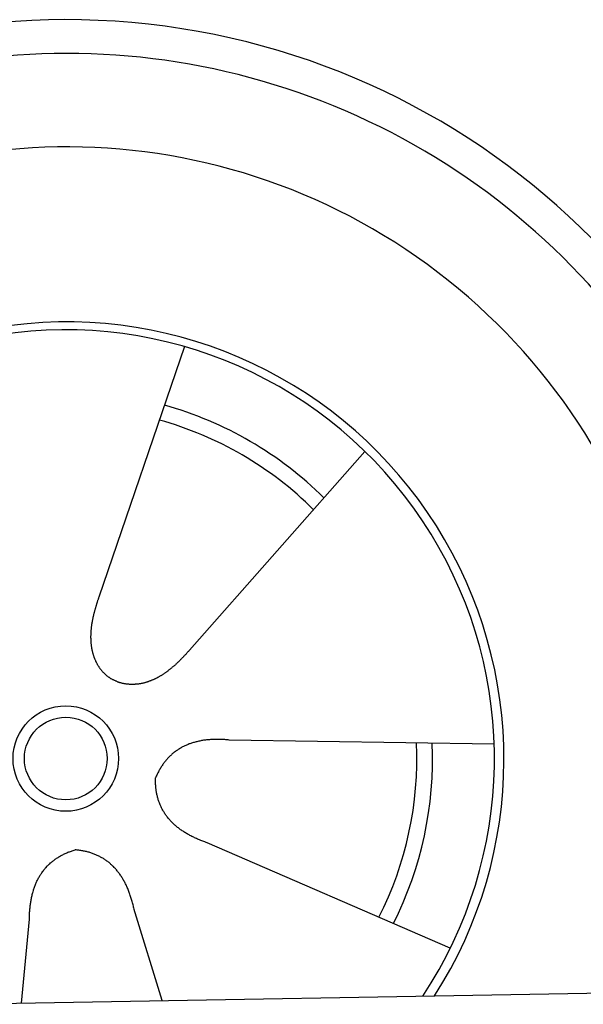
# Model space of a CAD drawing. Extents: x 1073 to 6773, y 6241 to 11366.
# Tile 53 of 58: x 4734 to 5056, y 10034 to 10596. Entities that reach past the tile are written whole.
import ezdxf

# ---------------------------------------------------------------- set-up
doc = ezdxf.new("R2010")
doc.units = 0
doc.layers.get('0').update_dxf_attribs({"linetype": 'CONTINUOUS'})
doc.layers.add('CAR', color=10, linetype='CONTINUOUS')

msp = doc.modelspace()

# ---------------------------------------------------------------- linework, layer by layer
msp.add_line((4651.05, 10033.01), (6015.84, 10056.83))
at = {"layer": 'CAR'}
for p, q in [((4828.47, 10409.61), (4779.49, 10266.34)), ((4931.64, 10349.64), (4831.38, 10236.17)), ((5005.5, 10182.43), (4854.1, 10184.74)), ((4980.34, 10065.77), (4841.45, 10126.06)), ((4815.78, 10035.89), (4799.55, 10088.56)), ((4735.25, 10034.48), (4739.84, 10082.46))]:
    msp.add_line(p, q, dxfattribs=at)
for points in [[(4779.49, 10266.3, 0), (4779.38, 10266, 0), (4779.27, 10265.7, 0), (4779.16, 10265.4, 0), (4779.06, 10265.1, 0), (4778.95, 10264.7, 0), (4778.84, 10264.4, 0), (4778.74, 10264.1, 0), (4778.63, 10263.8, 0), (4778.53, 10263.4, 0), (4778.42, 10263.1, 0), (4778.32, 10262.8, 0), (4778.22, 10262.5, 0), (4778.12, 10262.2, 0), (4778.02, 10261.8, 0), (4777.92, 10261.5, 0), (4777.82, 10261.2, 0), (4777.72, 10260.8, 0), (4777.62, 10260.5, 0), (4777.53, 10260.2, 0), (4777.43, 10259.9, 0), (4777.34, 10259.5, 0), (4777.25, 10259.2, 0), (4777.16, 10258.9, 0), (4777.07, 10258.5, 0), (4776.98, 10258.2, 0), (4776.89, 10257.9, 0), (4776.8, 10257.5, 0), (4776.72, 10257.2, 0), (4776.64, 10256.9, 0), (4776.56, 10256.5, 0), (4776.48, 10256.2, 0), (4776.4, 10255.9, 0), (4776.32, 10255.5, 0), (4776.24, 10255.2, 0), (4776.17, 10254.9, 0), (4776.1, 10254.5, 0), (4776.03, 10254.2, 0), (4775.96, 10253.9, 0), (4775.89, 10253.5, 0), (4775.83, 10253.2, 0), (4775.76, 10252.9, 0), (4775.7, 10252.5, 0), (4775.64, 10252.2, 0), (4775.59, 10251.9, 0), (4775.53, 10251.5, 0), (4775.48, 10251.2, 0), (4775.43, 10250.9, 0), (4775.38, 10250.5, 0), (4775.33, 10250.2, 0), (4775.28, 10249.9, 0), (4775.24, 10249.5, 0), (4775.2, 10249.2, 0), (4775.16, 10248.9, 0), (4775.12, 10248.5, 0), (4775.09, 10248.2, 0), (4775.06, 10247.9, 0), (4775.03, 10247.5, 0), (4775, 10247.2, 0), (4774.98, 10246.9, 0), (4774.95, 10246.5, 0), (4774.93, 10246.2, 0), (4774.92, 10245.9, 0), (4774.9, 10245.5, 0), (4774.89, 10245.2, 0), (4774.88, 10244.9, 0), (4774.87, 10244.5, 0), (4774.86, 10244.2, 0), (4774.86, 10243.9, 0), (4774.86, 10243.5, 0), (4774.86, 10243.2, 0), (4774.87, 10242.9, 0), (4774.88, 10242.6, 0), (4774.89, 10242.2, 0), (4774.9, 10241.9, 0), (4774.91, 10241.6, 0), (4774.93, 10241.3, 0), (4774.95, 10240.9, 0), (4774.98, 10240.6, 0), (4775, 10240.3, 0), (4775.03, 10240, 0), (4775.07, 10239.6, 0), (4775.1, 10239.3, 0), (4775.14, 10239, 0), (4775.18, 10238.7, 0), (4775.22, 10238.4, 0), (4775.27, 10238, 0), (4775.32, 10237.7, 0), (4775.37, 10237.4, 0), (4775.43, 10237.1, 0), (4775.48, 10236.8, 0), (4775.54, 10236.5, 0), (4775.61, 10236.2, 0), (4775.68, 10235.9, 0), (4775.75, 10235.5, 0), (4775.82, 10235.2, 0), (4775.89, 10234.9, 0), (4775.97, 10234.6, 0), (4776.06, 10234.3, 0), (4776.14, 10234, 0), (4776.23, 10233.7, 0), (4776.32, 10233.4, 0), (4776.42, 10233.1, 0), (4776.51, 10232.8, 0), (4776.61, 10232.5, 0), (4776.72, 10232.2, 0), (4776.82, 10231.9, 0), (4776.93, 10231.7, 0), (4777.05, 10231.4, 0), (4777.16, 10231.1, 0), (4777.28, 10230.8, 0), (4777.4, 10230.5, 0), (4777.53, 10230.2, 0), (4777.66, 10229.9, 0), (4777.79, 10229.7, 0), (4777.92, 10229.4, 0), (4778.06, 10229.1, 0), (4778.2, 10228.8, 0), (4778.35, 10228.6, 0), (4778.5, 10228.3, 0), (4778.65, 10228, 0), (4778.8, 10227.8, 0), (4778.96, 10227.5, 0), (4779.12, 10227.2, 0), (4779.28, 10227, 0), (4779.45, 10226.7, 0), (4779.62, 10226.5, 0), (4779.79, 10226.2, 0), (4779.97, 10226, 0), (4780.15, 10225.7, 0), (4780.33, 10225.5, 0), (4780.52, 10225.2, 0), (4780.71, 10225, 0), (4780.9, 10224.8, 0), (4781.09, 10224.5, 0), (4781.29, 10224.3, 0), (4781.5, 10224.1, 0), (4781.7, 10223.8, 0), (4781.91, 10223.6, 0), (4782.12, 10223.4, 0), (4782.33, 10223.2, 0), (4782.55, 10222.9, 0), (4782.77, 10222.7, 0), (4783, 10222.5, 0), (4783.22, 10222.3, 0), (4783.45, 10222.1, 0), (4783.69, 10221.9, 0), (4783.92, 10221.7, 0), (4784.16, 10221.5, 0), (4784.41, 10221.3, 0), (4784.65, 10221.1, 0), (4784.9, 10220.9, 0), (4785.15, 10220.7, 0), (4785.41, 10220.6, 0), (4785.67, 10220.4, 0), (4785.93, 10220.2, 0), (4786.19, 10220, 0), (4786.46, 10219.9, 0), (4786.73, 10219.7, 0), (4787, 10219.5, 0)], [(4831.38, 10236.2, 0), (4831.16, 10235.9, 0), (4830.93, 10235.7, 0), (4830.71, 10235.4, 0), (4830.48, 10235.2, 0), (4830.26, 10234.9, 0), (4830.03, 10234.7, 0), (4829.8, 10234.4, 0), (4829.58, 10234.2, 0), (4829.35, 10233.9, 0), (4829.12, 10233.7, 0), (4828.89, 10233.4, 0), (4828.65, 10233.2, 0), (4828.42, 10232.9, 0), (4828.19, 10232.7, 0), (4827.95, 10232.4, 0), (4827.72, 10232.2, 0), (4827.48, 10231.9, 0), (4827.24, 10231.7, 0), (4827.01, 10231.4, 0), (4826.77, 10231.2, 0), (4826.53, 10230.9, 0), (4826.29, 10230.7, 0), (4826.04, 10230.4, 0), (4825.8, 10230.2, 0), (4825.56, 10230, 0), (4825.31, 10229.7, 0), (4825.07, 10229.5, 0), (4824.82, 10229.3, 0), (4824.57, 10229, 0), (4824.32, 10228.8, 0), (4824.07, 10228.5, 0), (4823.82, 10228.3, 0), (4823.57, 10228.1, 0), (4823.32, 10227.8, 0), (4823.07, 10227.6, 0), (4822.81, 10227.4, 0), (4822.56, 10227.2, 0), (4822.3, 10226.9, 0), (4822.04, 10226.7, 0), (4821.78, 10226.5, 0), (4821.52, 10226.3, 0), (4821.26, 10226.1, 0), (4821, 10225.8, 0), (4820.74, 10225.6, 0), (4820.47, 10225.4, 0), (4820.21, 10225.2, 0), (4819.94, 10225, 0), (4819.68, 10224.8, 0), (4819.41, 10224.6, 0), (4819.14, 10224.4, 0), (4818.87, 10224.2, 0), (4818.6, 10224, 0), (4818.33, 10223.8, 0), (4818.06, 10223.6, 0), (4817.78, 10223.4, 0), (4817.51, 10223.2, 0), (4817.23, 10223, 0), (4816.96, 10222.8, 0), (4816.68, 10222.6, 0), (4816.4, 10222.4, 0), (4816.12, 10222.2, 0), (4815.84, 10222.1, 0), (4815.56, 10221.9, 0), (4815.28, 10221.7, 0), (4815, 10221.5, 0), (4814.72, 10221.4, 0), (4814.43, 10221.2, 0), (4814.15, 10221, 0), (4813.86, 10220.9, 0), (4813.57, 10220.7, 0), (4813.29, 10220.5, 0), (4813, 10220.4, 0), (4812.71, 10220.2, 0), (4812.42, 10220.1, 0), (4812.13, 10219.9, 0), (4811.84, 10219.8, 0), (4811.54, 10219.7, 0), (4811.25, 10219.5, 0), (4810.96, 10219.4, 0), (4810.66, 10219.2, 0), (4810.37, 10219.1, 0), (4810.07, 10219, 0), (4809.78, 10218.9, 0), (4809.48, 10218.7, 0), (4809.18, 10218.6, 0), (4808.88, 10218.5, 0), (4808.58, 10218.4, 0), (4808.28, 10218.3, 0), (4807.98, 10218.2, 0), (4807.68, 10218.1, 0), (4807.38, 10218, 0), (4807.08, 10217.9, 0), (4806.78, 10217.8, 0), (4806.48, 10217.7, 0), (4806.17, 10217.6, 0), (4805.87, 10217.5, 0), (4805.57, 10217.4, 0), (4805.26, 10217.3, 0), (4804.96, 10217.3, 0), (4804.65, 10217.2, 0), (4804.35, 10217.1, 0), (4804.04, 10217.1, 0), (4803.74, 10217, 0), (4803.43, 10216.9, 0), (4803.12, 10216.9, 0), (4802.82, 10216.8, 0), (4802.51, 10216.8, 0), (4802.2, 10216.7, 0), (4801.9, 10216.7, 0), (4801.59, 10216.7, 0), (4801.28, 10216.6, 0), (4800.97, 10216.6, 0), (4800.67, 10216.6, 0), (4800.36, 10216.6, 0), (4800.05, 10216.5, 0), (4799.74, 10216.5, 0), (4799.44, 10216.5, 0), (4799.13, 10216.5, 0), (4798.82, 10216.5, 0), (4798.52, 10216.5, 0), (4798.21, 10216.5, 0), (4797.9, 10216.5, 0), (4797.6, 10216.5, 0), (4797.29, 10216.5, 0), (4796.98, 10216.5, 0), (4796.68, 10216.6, 0), (4796.37, 10216.6, 0), (4796.07, 10216.6, 0), (4795.76, 10216.6, 0), (4795.46, 10216.7, 0), (4795.16, 10216.7, 0), (4794.86, 10216.8, 0), (4794.55, 10216.8, 0), (4794.25, 10216.9, 0), (4793.95, 10216.9, 0), (4793.65, 10217, 0), (4793.35, 10217.1, 0), (4793.05, 10217.1, 0), (4792.75, 10217.2, 0), (4792.46, 10217.3, 0), (4792.16, 10217.4, 0), (4791.86, 10217.4, 0), (4791.57, 10217.5, 0), (4791.27, 10217.6, 0), (4790.98, 10217.7, 0), (4790.69, 10217.8, 0), (4790.4, 10217.9, 0), (4790.11, 10218, 0), (4789.82, 10218.2, 0), (4789.53, 10218.3, 0), (4789.24, 10218.4, 0), (4788.96, 10218.5, 0), (4788.68, 10218.7, 0), (4788.39, 10218.8, 0), (4788.11, 10218.9, 0), (4787.83, 10219.1, 0), (4787.55, 10219.2, 0), (4787.28, 10219.4, 0), (4787, 10219.5, 0)], [(4854.1, 10184.7, 0), (4853.43, 10184.8, 0), (4852.77, 10184.9, 0), (4852.11, 10184.9, 0), (4851.46, 10185, 0), (4850.81, 10185, 0), (4850.17, 10185, 0), (4849.53, 10185.1, 0), (4848.89, 10185.1, 0), (4848.26, 10185.1, 0), (4847.64, 10185.1, 0), (4847.02, 10185.1, 0), (4846.4, 10185.1, 0), (4845.79, 10185.1, 0), (4845.19, 10185.1, 0), (4844.59, 10185, 0), (4843.99, 10185, 0), (4843.4, 10185, 0), (4842.81, 10184.9, 0), (4842.23, 10184.9, 0), (4841.66, 10184.8, 0), (4841.08, 10184.8, 0), (4840.52, 10184.7, 0), (4839.95, 10184.6, 0), (4839.39, 10184.6, 0), (4838.84, 10184.5, 0), (4838.29, 10184.4, 0), (4837.75, 10184.3, 0), (4837.21, 10184.2, 0), (4836.68, 10184.1, 0), (4836.15, 10184, 0), (4835.62, 10183.8, 0), (4835.1, 10183.7, 0), (4834.59, 10183.6, 0), (4834.08, 10183.4, 0), (4833.57, 10183.3, 0), (4833.07, 10183.1, 0), (4832.57, 10183, 0), (4832.08, 10182.8, 0), (4831.59, 10182.6, 0), (4831.11, 10182.5, 0), (4830.64, 10182.3, 0), (4830.16, 10182.1, 0), (4829.7, 10181.9, 0), (4829.23, 10181.7, 0), (4828.77, 10181.5, 0), (4828.32, 10181.3, 0), (4827.87, 10181, 0), (4827.43, 10180.8, 0), (4826.99, 10180.6, 0), (4826.55, 10180.3, 0), (4826.12, 10180.1, 0), (4825.7, 10179.8, 0), (4825.28, 10179.6, 0), (4824.86, 10179.3, 0), (4824.45, 10179, 0), (4824.05, 10178.8, 0), (4823.65, 10178.5, 0), (4823.25, 10178.2, 0), (4822.86, 10177.9, 0), (4822.47, 10177.6, 0), (4822.09, 10177.3, 0), (4821.71, 10177, 0), (4821.34, 10176.7, 0), (4820.97, 10176.3, 0), (4820.61, 10176, 0), (4820.25, 10175.7, 0), (4819.89, 10175.3, 0), (4819.55, 10175, 0), (4819.2, 10174.6, 0), (4818.86, 10174.2, 0), (4818.53, 10173.9, 0), (4818.2, 10173.5, 0), (4817.87, 10173.1, 0), (4817.55, 10172.7, 0), (4817.24, 10172.3, 0), (4816.92, 10171.9, 0), (4816.62, 10171.5, 0), (4816.32, 10171.1, 0), (4816.02, 10170.7, 0), (4815.73, 10170.3, 0), (4815.44, 10169.8, 0), (4815.16, 10169.4, 0), (4814.88, 10168.9, 0), (4814.61, 10168.5, 0), (4814.34, 10168, 0), (4814.08, 10167.6, 0), (4813.82, 10167.1, 0), (4813.56, 10166.6, 0), (4813.31, 10166.1, 0), (4813.07, 10165.7, 0), (4812.83, 10165.2, 0), (4812.59, 10164.7, 0), (4812.36, 10164.2, 0), (4812.14, 10163.6, 0), (4811.92, 10163.1, 0)], [(4841.45, 10126.1, 0), (4840.81, 10126.3, 0), (4840.18, 10126.5, 0), (4839.56, 10126.7, 0), (4838.95, 10127, 0), (4838.34, 10127.2, 0), (4837.74, 10127.4, 0), (4837.15, 10127.7, 0), (4836.57, 10127.9, 0), (4835.99, 10128.1, 0), (4835.41, 10128.4, 0), (4834.85, 10128.7, 0), (4834.29, 10128.9, 0), (4833.74, 10129.2, 0), (4833.19, 10129.4, 0), (4832.66, 10129.7, 0), (4832.12, 10130, 0), (4831.6, 10130.3, 0), (4831.08, 10130.5, 0), (4830.57, 10130.8, 0), (4830.07, 10131.1, 0), (4829.57, 10131.4, 0), (4829.08, 10131.7, 0), (4828.6, 10132, 0), (4828.12, 10132.3, 0), (4827.65, 10132.6, 0), (4827.19, 10132.9, 0), (4826.74, 10133.2, 0), (4826.29, 10133.5, 0), (4825.85, 10133.9, 0), (4825.41, 10134.2, 0), (4824.99, 10134.5, 0), (4824.56, 10134.8, 0), (4824.15, 10135.2, 0), (4823.74, 10135.5, 0), (4823.34, 10135.9, 0), (4822.95, 10136.2, 0), (4822.56, 10136.5, 0), (4822.18, 10136.9, 0), (4821.81, 10137.3, 0), (4821.44, 10137.6, 0), (4821.09, 10138, 0), (4820.73, 10138.4, 0), (4820.39, 10138.7, 0), (4820.05, 10139.1, 0), (4819.72, 10139.5, 0), (4819.39, 10139.9, 0), (4819.08, 10140.2, 0), (4818.77, 10140.6, 0), (4818.46, 10141, 0), (4818.16, 10141.4, 0), (4817.87, 10141.8, 0), (4817.59, 10142.2, 0), (4817.31, 10142.6, 0), (4817.04, 10143.1, 0), (4816.78, 10143.5, 0), (4816.53, 10143.9, 0), (4816.28, 10144.3, 0), (4816.04, 10144.7, 0), (4815.8, 10145.2, 0), (4815.57, 10145.6, 0), (4815.35, 10146, 0), (4815.14, 10146.5, 0), (4814.93, 10146.9, 0), (4814.73, 10147.4, 0), (4814.53, 10147.8, 0), (4814.35, 10148.3, 0), (4814.17, 10148.8, 0), (4813.99, 10149.2, 0), (4813.83, 10149.7, 0), (4813.67, 10150.2, 0), (4813.52, 10150.6, 0), (4813.37, 10151.1, 0), (4813.23, 10151.6, 0), (4813.1, 10152.1, 0), (4812.97, 10152.6, 0), (4812.86, 10153.1, 0), (4812.74, 10153.6, 0), (4812.64, 10154.1, 0), (4812.54, 10154.6, 0), (4812.45, 10155.1, 0), (4812.37, 10155.6, 0), (4812.29, 10156.1, 0), (4812.22, 10156.6, 0), (4812.16, 10157.1, 0), (4812.1, 10157.7, 0), (4812.05, 10158.2, 0), (4812.01, 10158.7, 0), (4811.97, 10159.3, 0), (4811.95, 10159.8, 0), (4811.92, 10160.4, 0), (4811.91, 10160.9, 0), (4811.9, 10161.5, 0), (4811.9, 10162, 0), (4811.91, 10162.6, 0), (4811.92, 10163.1, 0)], [(4739.84, 10082.5, 0), (4739.85, 10083.1, 0), (4739.86, 10083.8, 0), (4739.89, 10084.5, 0), (4739.91, 10085.1, 0), (4739.95, 10085.8, 0), (4739.98, 10086.4, 0), (4740.03, 10087, 0), (4740.08, 10087.7, 0), (4740.13, 10088.3, 0), (4740.2, 10088.9, 0), (4740.26, 10089.5, 0), (4740.33, 10090.2, 0), (4740.41, 10090.8, 0), (4740.5, 10091.4, 0), (4740.59, 10092, 0), (4740.68, 10092.5, 0), (4740.78, 10093.1, 0), (4740.89, 10093.7, 0), (4741, 10094.3, 0), (4741.12, 10094.8, 0), (4741.24, 10095.4, 0), (4741.37, 10096, 0), (4741.5, 10096.5, 0), (4741.64, 10097.1, 0), (4741.79, 10097.6, 0), (4741.94, 10098.1, 0), (4742.1, 10098.7, 0), (4742.26, 10099.2, 0), (4742.43, 10099.7, 0), (4742.6, 10100.2, 0), (4742.78, 10100.7, 0), (4742.96, 10101.2, 0), (4743.15, 10101.7, 0), (4743.35, 10102.2, 0), (4743.55, 10102.7, 0), (4743.76, 10103.2, 0), (4743.97, 10103.7, 0), (4744.19, 10104.1, 0), (4744.42, 10104.6, 0), (4744.65, 10105.1, 0), (4744.88, 10105.5, 0), (4745.12, 10106, 0), (4745.37, 10106.4, 0), (4745.62, 10106.8, 0), (4745.88, 10107.3, 0), (4746.14, 10107.7, 0), (4746.41, 10108.1, 0), (4746.69, 10108.5, 0), (4746.97, 10108.9, 0), (4747.26, 10109.4, 0), (4747.55, 10109.8, 0), (4747.85, 10110.1, 0), (4748.15, 10110.5, 0), (4748.46, 10110.9, 0), (4748.77, 10111.3, 0), (4749.09, 10111.7, 0), (4749.42, 10112, 0), (4749.75, 10112.4, 0), (4750.09, 10112.8, 0), (4750.43, 10113.1, 0), (4750.78, 10113.5, 0), (4751.13, 10113.8, 0), (4751.49, 10114.1, 0), (4751.86, 10114.5, 0), (4752.23, 10114.8, 0), (4752.6, 10115.1, 0), (4752.98, 10115.4, 0), (4753.37, 10115.7, 0), (4753.77, 10116, 0), (4754.16, 10116.3, 0), (4754.57, 10116.6, 0), (4754.98, 10116.9, 0), (4755.39, 10117.2, 0), (4755.82, 10117.5, 0), (4756.24, 10117.7, 0), (4756.68, 10118, 0), (4757.11, 10118.3, 0), (4757.56, 10118.5, 0), (4758.01, 10118.8, 0), (4758.46, 10119, 0), (4758.92, 10119.2, 0), (4759.39, 10119.5, 0), (4759.86, 10119.7, 0), (4760.34, 10119.9, 0), (4760.82, 10120.1, 0), (4761.31, 10120.3, 0), (4761.81, 10120.6, 0), (4762.31, 10120.8, 0), (4762.81, 10120.9, 0), (4763.32, 10121.1, 0), (4763.84, 10121.3, 0), (4764.36, 10121.5, 0), (4764.89, 10121.7, 0), (4765.43, 10121.8, 0), (4765.97, 10122, 0)], [(4799.55, 10088.6, 0), (4799.4, 10089.2, 0), (4799.25, 10089.9, 0), (4799.1, 10090.5, 0), (4798.94, 10091.1, 0), (4798.78, 10091.8, 0), (4798.61, 10092.4, 0), (4798.44, 10093, 0), (4798.26, 10093.6, 0), (4798.08, 10094.2, 0), (4797.89, 10094.8, 0), (4797.7, 10095.4, 0), (4797.51, 10096, 0), (4797.31, 10096.6, 0), (4797.11, 10097.1, 0), (4796.9, 10097.7, 0), (4796.69, 10098.3, 0), (4796.47, 10098.8, 0), (4796.25, 10099.4, 0), (4796.02, 10099.9, 0), (4795.79, 10100.4, 0), (4795.56, 10101, 0), (4795.32, 10101.5, 0), (4795.08, 10102, 0), (4794.83, 10102.5, 0), (4794.58, 10103, 0), (4794.32, 10103.5, 0), (4794.06, 10104, 0), (4793.8, 10104.5, 0), (4793.53, 10104.9, 0), (4793.25, 10105.4, 0), (4792.98, 10105.9, 0), (4792.69, 10106.3, 0), (4792.41, 10106.8, 0), (4792.11, 10107.2, 0), (4791.82, 10107.6, 0), (4791.52, 10108.1, 0), (4791.21, 10108.5, 0), (4790.9, 10108.9, 0), (4790.59, 10109.3, 0), (4790.27, 10109.7, 0), (4789.95, 10110.1, 0), (4789.62, 10110.5, 0), (4789.29, 10110.9, 0), (4788.96, 10111.3, 0), (4788.62, 10111.6, 0), (4788.27, 10112, 0), (4787.92, 10112.4, 0), (4787.57, 10112.7, 0), (4787.21, 10113.1, 0), (4786.85, 10113.4, 0), (4786.48, 10113.7, 0), (4786.11, 10114.1, 0), (4785.73, 10114.4, 0), (4785.35, 10114.7, 0), (4784.97, 10115, 0), (4784.58, 10115.3, 0), (4784.19, 10115.6, 0), (4783.79, 10115.9, 0), (4783.39, 10116.2, 0), (4782.98, 10116.4, 0), (4782.57, 10116.7, 0), (4782.15, 10117, 0), (4781.74, 10117.2, 0), (4781.31, 10117.5, 0), (4780.88, 10117.7, 0), (4780.45, 10117.9, 0), (4780.01, 10118.2, 0), (4779.57, 10118.4, 0), (4779.12, 10118.6, 0), (4778.67, 10118.8, 0), (4778.22, 10119, 0), (4777.76, 10119.2, 0), (4777.29, 10119.4, 0), (4776.83, 10119.6, 0), (4776.35, 10119.8, 0), (4775.88, 10120, 0), (4775.39, 10120.1, 0), (4774.91, 10120.3, 0), (4774.42, 10120.4, 0), (4773.92, 10120.6, 0), (4773.42, 10120.7, 0), (4772.92, 10120.9, 0), (4772.41, 10121, 0), (4771.9, 10121.1, 0), (4771.38, 10121.2, 0), (4770.86, 10121.3, 0), (4770.33, 10121.4, 0), (4769.8, 10121.5, 0), (4769.27, 10121.6, 0), (4768.73, 10121.7, 0), (4768.19, 10121.8, 0), (4767.64, 10121.8, 0), (4767.08, 10121.9, 0), (4766.53, 10122, 0), (4765.97, 10122, 0)]]:
    msp.add_polyline3d(points, dxfattribs=at)
for radius in [30.15, 23.62]:
    msp.add_circle((4760.64, 10174.19), radius, dxfattribs=at)
for centre, radius, start, end in [((4761.06, 10173.68), 422.7, 4.6504, 165.2126), ((4761.06, 10173.68), 403.41, 0.0315, 193.9312), ((4761.06, 10173.68), 350, 337.6496, 206.4023), ((4761.06, 10173.68), 250, 327.2965, 162.2292), ((4760.64, 10174.19), 245, 326.365, 161.9804), ((4760.64, 10174.19), 209.64, 45.262, 74.3995), ((4760.64, 10174.19), 200.65, 45.1152, 74.5463), ((4760.64, 10174.19), 200.65, 333.1152, 2.5463), ((4760.64, 10174.19), 209.64, 333.262, 2.3995)]:
    msp.add_arc(centre, radius, start, end, dxfattribs=at)

doc.saveas('drawing.dxf')
